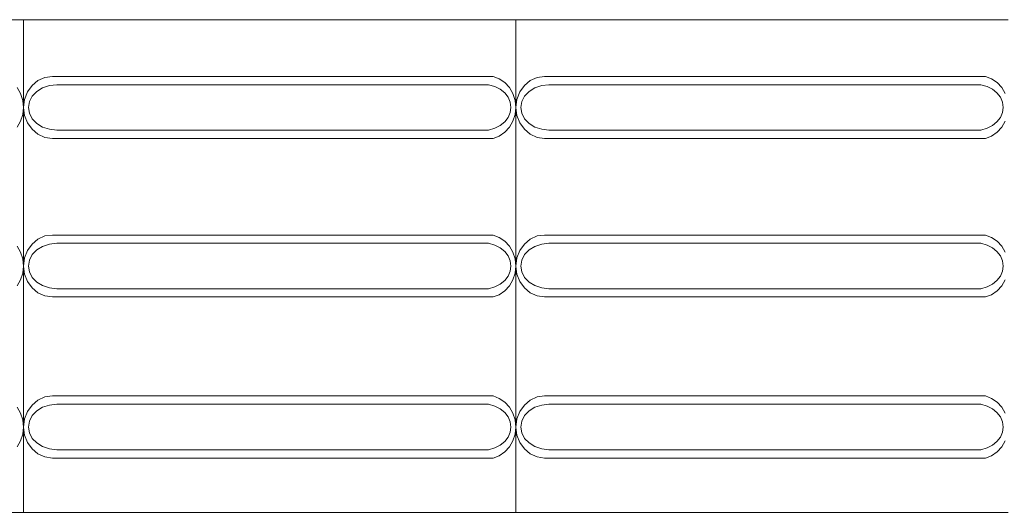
# Model space of a CAD drawing. Extents: x 5066 to 9756, y -2696 to -1109.
# Tile 177 of 208: x 9407.303 to 9408.303, y -2583.037 to -2582.537. Entities that reach past the tile are written whole.
import ezdxf

# ---------------------------------------------------------------- set-up
doc = ezdxf.new("R2010")
doc.units = 0
doc.header["$MEASUREMENT"] = 0
doc.layers.add('IFC-Elemento construtivo genérico-Contorno', color=253, linetype='CONTINUOUS', lineweight=5)

msp = doc.modelspace()

# ---------------------------------------------------------------- linework, layer by layer
at = {"layer": 'IFC-Elemento construtivo genérico-Contorno', "color": 8, "lineweight": 5}
for p, q in [((9406.8074, -2582.5373), (9407.3074, -2582.5373)), ((9407.3074, -2583.0373), (9407.3074, -2582.5373)), ((9407.3074, -2582.5373), (9407.8074, -2582.5373)), ((9407.8074, -2583.0373), (9407.8074, -2582.5373)), ((9407.8074, -2582.5373), (9408.3074, -2582.5373)), ((9407.316, -2582.604), (9407.322, -2582.599)), ((9407.322, -2582.599), (9407.329, -2582.5958)), ((9407.329, -2582.5958), (9407.3366, -2582.5948)), ((9407.3366, -2582.5948), (9407.7842, -2582.5948)), ((9407.7842, -2582.5948), (9407.7905, -2582.5972)), ((9407.7905, -2582.5972), (9407.7962, -2582.601)), ((9407.816, -2582.604), (9407.822, -2582.599)), ((9407.822, -2582.599), (9407.829, -2582.5958)), ((9407.829, -2582.5958), (9407.8366, -2582.5948)), ((9407.8366, -2582.5948), (9408.2842, -2582.5948)), ((9408.2842, -2582.5948), (9408.2905, -2582.5972)), ((9408.2905, -2582.5972), (9408.2962, -2582.601)), ((9407.3009, -2582.6061), (9407.3044, -2582.6122)), ((9407.3113, -2582.6105), (9407.316, -2582.604)), ((9407.3162, -2582.6147), (9407.3208, -2582.61)), ((9407.3208, -2582.61), (9407.3267, -2582.6063)), ((9407.3267, -2582.6063), (9407.3336, -2582.604)), ((9407.3336, -2582.604), (9407.341, -2582.6032)), ((9407.341, -2582.6032), (9407.7796, -2582.6032)), ((9407.7796, -2582.6032), (9407.7859, -2582.605)), ((9407.7859, -2582.605), (9407.7914, -2582.6078)), ((9407.7914, -2582.6078), (9407.796, -2582.6115)), ((9407.7962, -2582.601), (9407.8009, -2582.6061)), ((9407.8009, -2582.6061), (9407.8044, -2582.6122)), ((9407.8113, -2582.6105), (9407.816, -2582.604)), ((9407.8162, -2582.6147), (9407.8208, -2582.61)), ((9407.8208, -2582.61), (9407.8267, -2582.6063)), ((9407.8267, -2582.6063), (9407.8336, -2582.604)), ((9407.8336, -2582.604), (9407.841, -2582.6032)), ((9407.841, -2582.6032), (9408.2796, -2582.6032)), ((9408.2796, -2582.6032), (9408.2859, -2582.605)), ((9408.2859, -2582.605), (9408.2914, -2582.6078)), ((9408.2914, -2582.6078), (9408.296, -2582.6115)), ((9408.2962, -2582.601), (9408.3009, -2582.6061)), ((9408.3009, -2582.6061), (9408.3044, -2582.6122)), ((9407.3044, -2582.6122), (9407.3067, -2582.6191)), ((9407.3067, -2582.6191), (9407.3074, -2582.6263)), ((9407.3074, -2582.6263), (9407.3084, -2582.6181)), ((9407.3084, -2582.6181), (9407.3113, -2582.6105)), ((9407.3134, -2582.6203), (9407.3162, -2582.6147)), ((9407.796, -2582.6115), (9407.7995, -2582.616)), ((9407.7995, -2582.616), (9407.8017, -2582.621)), ((9407.8044, -2582.6122), (9407.8067, -2582.6191)), ((9407.8067, -2582.6191), (9407.8074, -2582.6263)), ((9407.8074, -2582.6263), (9407.8084, -2582.6181)), ((9407.8084, -2582.6181), (9407.8113, -2582.6105)), ((9407.8134, -2582.6203), (9407.8162, -2582.6147)), ((9408.296, -2582.6115), (9408.2995, -2582.616)), ((9408.2995, -2582.616), (9408.3017, -2582.621)), ((9407.3067, -2582.6334), (9407.3074, -2582.6263)), ((9407.3074, -2582.6263), (9407.3084, -2582.6344)), ((9407.3124, -2582.6263), (9407.3134, -2582.6203)), ((9407.3124, -2582.6263), (9407.3134, -2582.6322)), ((9407.8017, -2582.621), (9407.8024, -2582.6263)), ((9407.8017, -2582.6315), (9407.8024, -2582.6263)), ((9407.8067, -2582.6334), (9407.8074, -2582.6263)), ((9407.8074, -2582.6263), (9407.8084, -2582.6344)), ((9407.8124, -2582.6263), (9407.8134, -2582.6203)), ((9407.8124, -2582.6263), (9407.8134, -2582.6322)), ((9408.3017, -2582.621), (9408.3024, -2582.6263)), ((9408.3017, -2582.6315), (9408.3024, -2582.6263)), ((9407.3044, -2582.6403), (9407.3067, -2582.6334)), ((9407.3084, -2582.6344), (9407.3113, -2582.642)), ((9407.3134, -2582.6322), (9407.3162, -2582.6378)), ((9407.3162, -2582.6378), (9407.3208, -2582.6425)), ((9407.796, -2582.641), (9407.7995, -2582.6365)), ((9407.7995, -2582.6365), (9407.8017, -2582.6315)), ((9407.8044, -2582.6403), (9407.8067, -2582.6334)), ((9407.8084, -2582.6344), (9407.8113, -2582.642)), ((9407.8134, -2582.6322), (9407.8162, -2582.6378)), ((9407.8162, -2582.6378), (9407.8208, -2582.6425)), ((9408.296, -2582.641), (9408.2995, -2582.6365)), ((9408.2995, -2582.6365), (9408.3017, -2582.6315)), ((9407.3009, -2582.6464), (9407.3044, -2582.6403)), ((9407.3113, -2582.642), (9407.316, -2582.6485)), ((9407.316, -2582.6485), (9407.322, -2582.6535)), ((9407.3208, -2582.6425), (9407.3267, -2582.6462)), ((9407.3267, -2582.6462), (9407.3336, -2582.6485)), ((9407.3336, -2582.6485), (9407.341, -2582.6493)), ((9407.341, -2582.6493), (9407.7796, -2582.6493)), ((9407.7796, -2582.6493), (9407.7859, -2582.6475)), ((9407.7859, -2582.6475), (9407.7914, -2582.6447)), ((9407.7914, -2582.6447), (9407.796, -2582.641)), ((9407.7962, -2582.6515), (9407.8009, -2582.6464)), ((9407.8009, -2582.6464), (9407.8044, -2582.6403)), ((9407.8113, -2582.642), (9407.816, -2582.6485)), ((9407.816, -2582.6485), (9407.822, -2582.6535)), ((9407.8208, -2582.6425), (9407.8267, -2582.6462)), ((9407.8267, -2582.6462), (9407.8336, -2582.6485)), ((9407.8336, -2582.6485), (9407.841, -2582.6493)), ((9407.841, -2582.6493), (9408.2796, -2582.6493)), ((9408.2796, -2582.6493), (9408.2859, -2582.6475)), ((9408.2859, -2582.6475), (9408.2914, -2582.6447)), ((9408.2914, -2582.6447), (9408.296, -2582.641)), ((9408.2962, -2582.6515), (9408.3009, -2582.6464)), ((9408.3009, -2582.6464), (9408.3044, -2582.6403)), ((9407.322, -2582.6535), (9407.329, -2582.6567)), ((9407.329, -2582.6567), (9407.3366, -2582.6578)), ((9407.3366, -2582.6578), (9407.7842, -2582.6578)), ((9407.7842, -2582.6578), (9407.7905, -2582.6554)), ((9407.7905, -2582.6554), (9407.7962, -2582.6515)), ((9407.822, -2582.6535), (9407.829, -2582.6567)), ((9407.829, -2582.6567), (9407.8366, -2582.6578)), ((9407.8366, -2582.6578), (9408.2842, -2582.6578)), ((9408.2842, -2582.6578), (9408.2905, -2582.6554)), ((9408.2905, -2582.6554), (9408.2962, -2582.6515)), ((9407.316, -2582.765), (9407.322, -2582.76)), ((9407.322, -2582.76), (9407.329, -2582.7568)), ((9407.329, -2582.7568), (9407.3366, -2582.7558)), ((9407.3366, -2582.7558), (9407.7842, -2582.7558)), ((9407.7842, -2582.7558), (9407.7905, -2582.7582)), ((9407.7905, -2582.7582), (9407.7962, -2582.762)), ((9407.816, -2582.765), (9407.822, -2582.76)), ((9407.822, -2582.76), (9407.829, -2582.7568)), ((9407.829, -2582.7568), (9407.8366, -2582.7558)), ((9407.8366, -2582.7558), (9408.2842, -2582.7558)), ((9408.2842, -2582.7558), (9408.2905, -2582.7582)), ((9408.2905, -2582.7582), (9408.2962, -2582.762)), ((9407.3009, -2582.7671), (9407.3044, -2582.7732)), ((9407.3113, -2582.7715), (9407.316, -2582.765)), ((9407.3208, -2582.771), (9407.3267, -2582.7673)), ((9407.3267, -2582.7673), (9407.3336, -2582.765)), ((9407.3336, -2582.765), (9407.341, -2582.7642)), ((9407.341, -2582.7642), (9407.7796, -2582.7642)), ((9407.7796, -2582.7642), (9407.7859, -2582.766)), ((9407.7859, -2582.766), (9407.7914, -2582.7688)), ((9407.7914, -2582.7688), (9407.796, -2582.7725)), ((9407.7962, -2582.762), (9407.8009, -2582.7671)), ((9407.8009, -2582.7671), (9407.8044, -2582.7732)), ((9407.8113, -2582.7715), (9407.816, -2582.765)), ((9407.8208, -2582.771), (9407.8267, -2582.7673)), ((9407.8267, -2582.7673), (9407.8336, -2582.765)), ((9407.8336, -2582.765), (9407.841, -2582.7642)), ((9407.841, -2582.7642), (9408.2796, -2582.7642)), ((9408.2796, -2582.7642), (9408.2859, -2582.766)), ((9408.2859, -2582.766), (9408.2914, -2582.7688)), ((9408.2914, -2582.7688), (9408.296, -2582.7725)), ((9408.2962, -2582.762), (9408.3009, -2582.7671)), ((9408.3009, -2582.7671), (9408.3044, -2582.7732)), ((9407.3044, -2582.7732), (9407.3067, -2582.7801)), ((9407.3074, -2582.7873), (9407.3084, -2582.7791)), ((9407.3084, -2582.7791), (9407.3113, -2582.7715)), ((9407.3134, -2582.7813), (9407.3162, -2582.7757)), ((9407.3162, -2582.7757), (9407.3208, -2582.771)), ((9407.796, -2582.7725), (9407.7995, -2582.777)), ((9407.7995, -2582.777), (9407.8017, -2582.782)), ((9407.8044, -2582.7732), (9407.8067, -2582.7801)), ((9407.8074, -2582.7873), (9407.8084, -2582.7791)), ((9407.8084, -2582.7791), (9407.8113, -2582.7715)), ((9407.8134, -2582.7813), (9407.8162, -2582.7757)), ((9407.8162, -2582.7757), (9407.8208, -2582.771)), ((9408.296, -2582.7725), (9408.2995, -2582.777)), ((9408.2995, -2582.777), (9408.3017, -2582.782)), ((9407.3067, -2582.7801), (9407.3074, -2582.7873)), ((9407.3067, -2582.7944), (9407.3074, -2582.7873)), ((9407.3074, -2582.7873), (9407.3084, -2582.7954)), ((9407.3124, -2582.7873), (9407.3134, -2582.7813)), ((9407.3124, -2582.7873), (9407.3134, -2582.7932)), ((9407.8017, -2582.782), (9407.8024, -2582.7873)), ((9407.8017, -2582.7925), (9407.8024, -2582.7873)), ((9407.8067, -2582.7801), (9407.8074, -2582.7873)), ((9407.8067, -2582.7944), (9407.8074, -2582.7873)), ((9407.8074, -2582.7873), (9407.8084, -2582.7954)), ((9407.8124, -2582.7873), (9407.8134, -2582.7813)), ((9407.8124, -2582.7873), (9407.8134, -2582.7932)), ((9408.3017, -2582.782), (9408.3024, -2582.7873)), ((9408.3017, -2582.7925), (9408.3024, -2582.7873)), ((9407.3044, -2582.8013), (9407.3067, -2582.7944)), ((9407.3084, -2582.7954), (9407.3113, -2582.803)), ((9407.3134, -2582.7932), (9407.3162, -2582.7988)), ((9407.3162, -2582.7988), (9407.3208, -2582.8035)), ((9407.796, -2582.802), (9407.7995, -2582.7975)), ((9407.7995, -2582.7975), (9407.8017, -2582.7925)), ((9407.8044, -2582.8013), (9407.8067, -2582.7944)), ((9407.8084, -2582.7954), (9407.8113, -2582.803)), ((9407.8134, -2582.7932), (9407.8162, -2582.7988)), ((9407.8162, -2582.7988), (9407.8208, -2582.8035)), ((9408.296, -2582.802), (9408.2995, -2582.7975)), ((9408.2995, -2582.7975), (9408.3017, -2582.7925)), ((9407.3009, -2582.8074), (9407.3044, -2582.8013)), ((9407.3113, -2582.803), (9407.316, -2582.8095)), ((9407.316, -2582.8095), (9407.322, -2582.8145)), ((9407.3208, -2582.8035), (9407.3267, -2582.8072)), ((9407.3267, -2582.8072), (9407.3336, -2582.8095)), ((9407.3336, -2582.8095), (9407.341, -2582.8103)), ((9407.7796, -2582.8103), (9407.7859, -2582.8085)), ((9407.7859, -2582.8085), (9407.7914, -2582.8057)), ((9407.7914, -2582.8057), (9407.796, -2582.802)), ((9407.7962, -2582.8125), (9407.8009, -2582.8074)), ((9407.8009, -2582.8074), (9407.8044, -2582.8013)), ((9407.8113, -2582.803), (9407.816, -2582.8095)), ((9407.816, -2582.8095), (9407.822, -2582.8145)), ((9407.8208, -2582.8035), (9407.8267, -2582.8072)), ((9407.8267, -2582.8072), (9407.8336, -2582.8095)), ((9407.8336, -2582.8095), (9407.841, -2582.8103)), ((9408.2796, -2582.8103), (9408.2859, -2582.8085)), ((9408.2859, -2582.8085), (9408.2914, -2582.8057)), ((9408.2914, -2582.8057), (9408.296, -2582.802)), ((9408.2962, -2582.8125), (9408.3009, -2582.8074)), ((9408.3009, -2582.8074), (9408.3044, -2582.8013)), ((9407.322, -2582.8145), (9407.329, -2582.8177)), ((9407.329, -2582.8177), (9407.3366, -2582.8187)), ((9407.3366, -2582.8187), (9407.7842, -2582.8187)), ((9407.341, -2582.8103), (9407.7796, -2582.8103)), ((9407.7842, -2582.8187), (9407.7905, -2582.8164)), ((9407.7905, -2582.8164), (9407.7962, -2582.8125)), ((9407.822, -2582.8145), (9407.829, -2582.8177)), ((9407.829, -2582.8177), (9407.8366, -2582.8187)), ((9407.8366, -2582.8187), (9408.2842, -2582.8187)), ((9407.841, -2582.8103), (9408.2796, -2582.8103)), ((9408.2842, -2582.8187), (9408.2905, -2582.8164)), ((9408.2905, -2582.8164), (9408.2962, -2582.8125)), ((9407.329, -2582.9202), (9407.3366, -2582.9192)), ((9407.3366, -2582.9192), (9407.7842, -2582.9192)), ((9407.7842, -2582.9192), (9407.7905, -2582.9216)), ((9407.829, -2582.9202), (9407.8366, -2582.9192)), ((9407.8366, -2582.9192), (9408.2842, -2582.9192)), ((9408.2842, -2582.9192), (9408.2905, -2582.9216)), ((9407.3113, -2582.9349), (9407.316, -2582.9284)), ((9407.316, -2582.9284), (9407.322, -2582.9234)), ((9407.322, -2582.9234), (9407.329, -2582.9202)), ((9407.3267, -2582.9307), (9407.3336, -2582.9284)), ((9407.3336, -2582.9284), (9407.341, -2582.9276)), ((9407.341, -2582.9276), (9407.7796, -2582.9276)), ((9407.7796, -2582.9276), (9407.7859, -2582.9294)), ((9407.7859, -2582.9294), (9407.7914, -2582.9322)), ((9407.7905, -2582.9216), (9407.7962, -2582.9254)), ((9407.7962, -2582.9254), (9407.8009, -2582.9305)), ((9407.8113, -2582.9349), (9407.816, -2582.9284)), ((9407.816, -2582.9284), (9407.822, -2582.9234)), ((9407.822, -2582.9234), (9407.829, -2582.9202)), ((9407.8267, -2582.9307), (9407.8336, -2582.9284)), ((9407.8336, -2582.9284), (9407.841, -2582.9276)), ((9407.841, -2582.9276), (9408.2796, -2582.9276)), ((9408.2796, -2582.9276), (9408.2859, -2582.9294)), ((9408.2859, -2582.9294), (9408.2914, -2582.9322)), ((9408.2905, -2582.9216), (9408.2962, -2582.9254)), ((9408.2962, -2582.9254), (9408.3009, -2582.9305)), ((9407.3009, -2582.9305), (9407.3044, -2582.9366)), ((9407.3044, -2582.9366), (9407.3067, -2582.9435)), ((9407.3084, -2582.9425), (9407.3113, -2582.9349)), ((9407.3134, -2582.9447), (9407.3162, -2582.9391)), ((9407.3162, -2582.9391), (9407.3208, -2582.9344)), ((9407.3208, -2582.9344), (9407.3267, -2582.9307)), ((9407.7914, -2582.9322), (9407.796, -2582.9359)), ((9407.796, -2582.9359), (9407.7995, -2582.9404)), ((9407.8009, -2582.9305), (9407.8044, -2582.9366)), ((9407.8044, -2582.9366), (9407.8067, -2582.9435)), ((9407.8084, -2582.9425), (9407.8113, -2582.9349)), ((9407.8134, -2582.9447), (9407.8162, -2582.9391)), ((9407.8162, -2582.9391), (9407.8208, -2582.9344)), ((9407.8208, -2582.9344), (9407.8267, -2582.9307)), ((9408.2914, -2582.9322), (9408.296, -2582.9359)), ((9408.296, -2582.9359), (9408.2995, -2582.9404)), ((9408.3009, -2582.9305), (9408.3044, -2582.9366)), ((9407.3067, -2582.9435), (9407.3074, -2582.9507)), ((9407.3074, -2582.9507), (9407.3084, -2582.9425)), ((9407.3124, -2582.9507), (9407.3134, -2582.9447)), ((9407.7995, -2582.9404), (9407.8017, -2582.9454)), ((9407.8017, -2582.9454), (9407.8024, -2582.9507)), ((9407.8067, -2582.9435), (9407.8074, -2582.9507)), ((9407.8074, -2582.9507), (9407.8084, -2582.9425)), ((9407.8124, -2582.9507), (9407.8134, -2582.9447)), ((9408.2995, -2582.9404), (9408.3017, -2582.9454)), ((9408.3017, -2582.9454), (9408.3024, -2582.9507)), ((9407.3044, -2582.9647), (9407.3067, -2582.9578)), ((9407.3067, -2582.9578), (9407.3074, -2582.9507)), ((9407.3074, -2582.9507), (9407.3084, -2582.9588)), ((9407.3084, -2582.9588), (9407.3113, -2582.9664)), ((9407.3124, -2582.9507), (9407.3134, -2582.9566)), ((9407.3134, -2582.9566), (9407.3162, -2582.9622)), ((9407.7995, -2582.9609), (9407.8017, -2582.9559)), ((9407.8017, -2582.9559), (9407.8024, -2582.9507)), ((9407.8044, -2582.9647), (9407.8067, -2582.9578)), ((9407.8067, -2582.9578), (9407.8074, -2582.9507)), ((9407.8074, -2582.9507), (9407.8084, -2582.9588)), ((9407.8084, -2582.9588), (9407.8113, -2582.9664)), ((9407.8124, -2582.9507), (9407.8134, -2582.9566)), ((9407.8134, -2582.9566), (9407.8162, -2582.9622)), ((9408.2995, -2582.9609), (9408.3017, -2582.9559)), ((9408.3017, -2582.9559), (9408.3024, -2582.9507)), ((9407.3009, -2582.9708), (9407.3044, -2582.9647)), ((9407.3113, -2582.9664), (9407.316, -2582.9729)), ((9407.3162, -2582.9622), (9407.3208, -2582.9669)), ((9407.3208, -2582.9669), (9407.3267, -2582.9706)), ((9407.7859, -2582.9719), (9407.7914, -2582.9691)), ((9407.7914, -2582.9691), (9407.796, -2582.9654)), ((9407.796, -2582.9654), (9407.7995, -2582.9609)), ((9407.8009, -2582.9708), (9407.8044, -2582.9647)), ((9407.8113, -2582.9664), (9407.816, -2582.9729)), ((9407.8162, -2582.9622), (9407.8208, -2582.9669)), ((9407.8208, -2582.9669), (9407.8267, -2582.9706)), ((9408.2859, -2582.9719), (9408.2914, -2582.9691)), ((9408.2914, -2582.9691), (9408.296, -2582.9654)), ((9408.296, -2582.9654), (9408.2995, -2582.9609)), ((9408.3009, -2582.9708), (9408.3044, -2582.9647)), ((9407.316, -2582.9729), (9407.322, -2582.9779)), ((9407.322, -2582.9779), (9407.329, -2582.9811)), ((9407.3267, -2582.9706), (9407.3336, -2582.9729)), ((9407.3336, -2582.9729), (9407.341, -2582.9737)), ((9407.341, -2582.9737), (9407.7796, -2582.9737)), ((9407.7796, -2582.9737), (9407.7859, -2582.9719)), ((9407.7842, -2582.9822), (9407.7905, -2582.9798)), ((9407.7905, -2582.9798), (9407.7962, -2582.9759)), ((9407.7962, -2582.9759), (9407.8009, -2582.9708)), ((9407.816, -2582.9729), (9407.822, -2582.9779)), ((9407.822, -2582.9779), (9407.829, -2582.9811)), ((9407.8267, -2582.9706), (9407.8336, -2582.9729)), ((9407.8336, -2582.9729), (9407.841, -2582.9737)), ((9407.841, -2582.9737), (9408.2796, -2582.9737)), ((9408.2796, -2582.9737), (9408.2859, -2582.9719)), ((9408.2842, -2582.9822), (9408.2905, -2582.9798)), ((9408.2905, -2582.9798), (9408.2962, -2582.9759)), ((9408.2962, -2582.9759), (9408.3009, -2582.9708)), ((9407.329, -2582.9811), (9407.3366, -2582.9822)), ((9407.3366, -2582.9822), (9407.7842, -2582.9822)), ((9407.829, -2582.9811), (9407.8366, -2582.9822)), ((9407.8366, -2582.9822), (9408.2842, -2582.9822)), ((9406.8074, -2583.0373), (9407.3074, -2583.0373)), ((9407.3074, -2583.0373), (9407.8074, -2583.0373)), ((9407.8074, -2583.0373), (9408.3074, -2583.0373))]:
    msp.add_line(p, q, dxfattribs=at)

doc.saveas('drawing.dxf')
